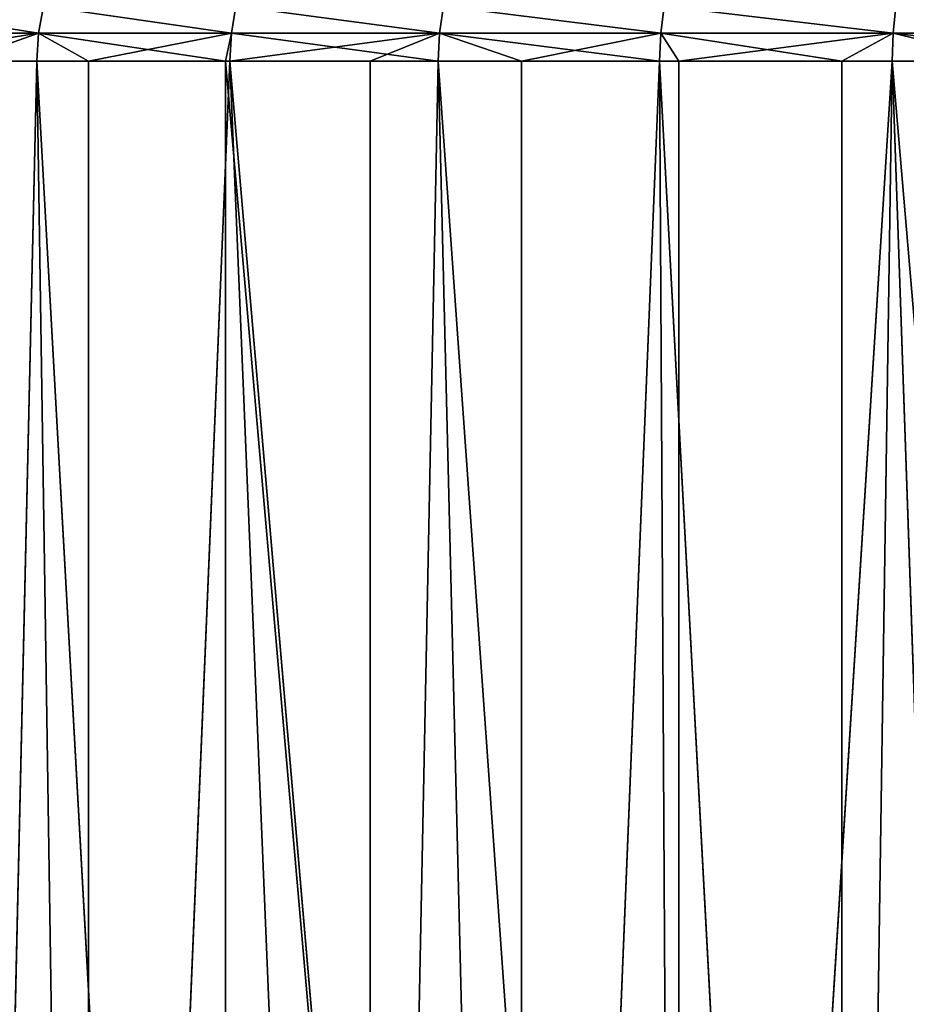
# Model space of a CAD drawing. Extents: x 1 to 179, y 3 to 406.
# Tile 214 of 256: x 60 to 74, y 326 to 341. Entities that reach past the tile are written whole.
import ezdxf

# ---------------------------------------------------------------- set-up
doc = ezdxf.new("R2010")
doc.units = 0
doc.header["$LTSCALE"] = 2.54
doc.layers.get('0').update_dxf_attribs({"color": 13, "linetype": 'CONTINUOUS'})

# ---------------------------------------------------------------- blocks, each defined once
blk = doc.blocks.new('OKR_G_Y_DOZOWNIK_STOJ_CY_T')
at = {"color": 0}
for p, q in [((60.711, 341.534, 222.347), (60.631, 341.106, 222.43)), ((60.711, 341.534, 222.347), (60.631, 341.106, 222.43)), ((60.711, 341.534, 161.354), (60.631, 341.106, 161.271)), ((60.711, 341.534, 161.354), (60.631, 341.106, 161.271)), ((63.741, 341.534, 224.973), (63.67, 341.106, 225.063)), ((63.741, 341.534, 224.973), (63.67, 341.106, 225.063)), ((63.741, 341.534, 158.728), (63.67, 341.106, 158.638)), ((63.741, 341.534, 158.728), (63.67, 341.106, 158.638)), ((66.946, 341.106, 227.396), (67.008, 341.534, 227.299)), ((66.946, 341.106, 227.396), (67.008, 341.534, 227.299)), ((67.008, 341.534, 156.402), (66.946, 341.106, 156.306)), ((67.008, 341.534, 156.402), (66.946, 341.106, 156.306)), ((70.48, 341.534, 229.304), (70.428, 341.106, 229.406)), ((70.48, 341.534, 229.304), (70.428, 341.106, 229.406)), ((70.48, 341.534, 154.397), (70.428, 341.106, 154.295)), ((70.48, 341.534, 154.397), (70.428, 341.106, 154.295)), ((74.128, 341.534, 230.97), (74.085, 341.106, 231.076)), ((74.128, 341.534, 230.97), (74.085, 341.106, 231.076)), ((74.128, 341.534, 152.731), (74.085, 341.106, 152.625)), ((74.128, 341.534, 152.731), (74.085, 341.106, 152.625)), ((57.857, 341.106, 219.52), (60.631, 341.106, 222.43)), ((57.857, 341.106, 219.52), (60.631, 341.106, 222.43)), ((57.857, 341.106, 164.181), (60.631, 341.106, 161.271)), ((57.857, 341.106, 164.181), (60.631, 341.106, 161.271)), ((59.389, 340.665, 162.45), (60.631, 341.106, 161.271)), ((59.389, 340.665, 162.45), (60.631, 341.106, 161.271)), ((60.605, 340.665, 161.243), (60.631, 341.106, 161.271)), ((60.631, 341.106, 222.43), (60.605, 340.665, 222.458)), ((60.631, 341.106, 222.43), (60.605, 340.665, 222.458)), ((60.605, 340.665, 161.243), (60.631, 341.106, 161.271)), ((60.631, 341.106, 161.271), (63.579, 340.665, 158.661)), ((61.421, 340.665, 223.216), (60.631, 341.106, 222.43)), ((61.421, 340.665, 223.216), (60.631, 341.106, 222.43)), ((63.67, 341.106, 225.063), (60.631, 341.106, 222.43)), ((63.67, 341.106, 225.063), (60.631, 341.106, 222.43)), ((60.631, 341.106, 161.271), (63.579, 340.665, 158.661)), ((60.631, 341.106, 161.271), (63.67, 341.106, 158.638)), ((60.631, 341.106, 161.271), (63.67, 341.106, 158.638)), ((63.67, 341.106, 225.063), (61.421, 340.665, 223.216)), ((63.67, 341.106, 225.063), (61.421, 340.665, 223.216)), ((63.579, 340.665, 158.661), (63.67, 341.106, 158.638)), ((63.579, 340.665, 158.661), (63.67, 341.106, 158.638)), ((63.646, 340.665, 225.094), (63.67, 341.106, 225.063)), ((63.646, 340.665, 225.094), (63.67, 341.106, 225.063)), ((63.646, 340.665, 225.094), (66.946, 341.106, 227.396)), ((63.646, 340.665, 225.094), (66.946, 341.106, 227.396)), ((63.67, 341.106, 158.638), (63.646, 340.665, 158.608)), ((63.67, 341.106, 158.638), (63.646, 340.665, 158.608)), ((63.67, 341.106, 225.063), (66.946, 341.106, 227.396)), ((63.67, 341.106, 225.063), (66.946, 341.106, 227.396)), ((66.946, 341.106, 156.306), (63.67, 341.106, 158.638)), ((66.946, 341.106, 156.306), (63.67, 341.106, 158.638)), ((65.855, 340.665, 226.717), (66.946, 341.106, 227.396)), ((65.855, 340.665, 226.717), (66.946, 341.106, 227.396)), ((66.925, 340.665, 156.273), (66.946, 341.106, 156.306)), ((66.946, 341.106, 227.396), (66.925, 340.665, 227.428)), ((66.946, 341.106, 227.396), (66.925, 340.665, 227.428)), ((66.925, 340.665, 156.273), (66.946, 341.106, 156.306)), ((66.946, 341.106, 156.306), (68.237, 340.665, 155.463)), ((70.428, 341.106, 229.406), (66.946, 341.106, 227.396)), ((70.428, 341.106, 229.406), (66.946, 341.106, 227.396)), ((70.428, 341.106, 154.295), (66.946, 341.106, 156.306)), ((70.428, 341.106, 154.295), (66.946, 341.106, 156.306)), ((66.946, 341.106, 156.306), (68.237, 340.665, 155.463)), ((70.428, 341.106, 154.295), (68.237, 340.665, 155.463)), ((70.428, 341.106, 154.295), (68.237, 340.665, 155.463)), ((70.41, 340.665, 154.261), (70.428, 341.106, 154.295)), ((70.428, 341.106, 229.406), (70.41, 340.665, 229.44)), ((70.428, 341.106, 229.406), (70.41, 340.665, 229.44)), ((70.41, 340.665, 154.261), (70.428, 341.106, 154.295)), ((70.428, 341.106, 154.295), (73.279, 340.665, 152.915)), ((70.715, 340.665, 229.596), (70.428, 341.106, 229.406)), ((70.715, 340.665, 229.596), (70.428, 341.106, 229.406)), ((74.085, 341.106, 231.076), (70.428, 341.106, 229.406)), ((74.085, 341.106, 231.076), (70.428, 341.106, 229.406)), ((70.428, 341.106, 154.295), (73.279, 340.665, 152.915)), ((70.428, 341.106, 154.295), (74.085, 341.106, 152.625)), ((70.428, 341.106, 154.295), (74.085, 341.106, 152.625)), ((74.085, 341.106, 231.076), (70.715, 340.665, 229.596)), ((74.085, 341.106, 231.076), (70.715, 340.665, 229.596)), ((73.279, 340.665, 152.915), (74.085, 341.106, 152.625)), ((73.279, 340.665, 152.915), (74.085, 341.106, 152.625)), ((74.071, 340.665, 231.112), (74.085, 341.106, 231.076)), ((74.071, 340.665, 231.112), (74.085, 341.106, 231.076)), ((74.085, 341.106, 152.625), (74.071, 340.665, 152.589)), ((74.085, 341.106, 152.625), (74.071, 340.665, 152.589)), ((75.916, 340.665, 231.802), (74.085, 341.106, 231.076)), ((75.916, 340.665, 231.802), (74.085, 341.106, 231.076)), ((77.885, 341.106, 232.392), (74.085, 341.106, 231.076)), ((77.885, 341.106, 232.392), (74.085, 341.106, 231.076)), ((77.885, 341.106, 151.31), (74.085, 341.106, 152.625)), ((77.885, 341.106, 151.31), (74.085, 341.106, 152.625)), ((60.605, 340.665, 222.458), (57.828, 340.665, 219.545)), ((60.605, 340.665, 222.458), (57.828, 340.665, 219.545)), ((59.389, 287.325, 162.45), (60.605, 340.665, 161.243)), ((59.389, 287.325, 162.45), (60.605, 340.665, 161.243)), ((59.389, 340.665, 162.45), (60.605, 340.665, 161.243)), ((59.389, 340.665, 162.45), (60.605, 340.665, 161.243)), ((63.579, 287.325, 158.661), (60.605, 340.665, 161.243)), ((60.605, 340.665, 161.243), (63.579, 340.665, 158.661)), ((63.579, 287.325, 158.661), (60.605, 340.665, 161.243)), ((61.421, 340.665, 223.216), (60.605, 340.665, 222.458)), ((60.605, 340.665, 222.458), (61.421, 287.325, 223.216)), ((60.605, 340.665, 222.458), (61.421, 287.325, 223.216)), ((60.605, 340.665, 161.243), (63.579, 340.665, 158.661)), ((61.421, 340.665, 223.216), (60.605, 340.665, 222.458)), ((61.421, 287.325, 223.216), (61.421, 340.665, 223.216)), ((61.421, 287.325, 223.216), (61.421, 340.665, 223.216)), ((61.421, 287.325, 223.216), (63.646, 340.665, 225.094)), ((63.646, 340.665, 225.094), (61.421, 340.665, 223.216)), ((61.421, 287.325, 223.216), (63.646, 340.665, 225.094)), ((63.646, 340.665, 225.094), (61.421, 340.665, 223.216)), ((68.237, 287.325, 155.463), (63.579, 340.665, 158.661)), ((63.579, 340.665, 158.661), (63.646, 340.665, 158.608)), ((68.237, 287.325, 155.463), (63.579, 340.665, 158.661)), ((63.579, 287.325, 158.661), (63.579, 340.665, 158.661)), ((63.579, 287.325, 158.661), (63.579, 340.665, 158.661)), ((63.579, 340.665, 158.661), (63.646, 340.665, 158.608)), ((63.646, 340.665, 158.608), (66.925, 340.665, 156.273)), ((68.237, 287.325, 155.463), (63.646, 340.665, 158.608)), ((68.237, 287.325, 155.463), (63.646, 340.665, 158.608)), ((65.855, 287.325, 226.717), (63.646, 340.665, 225.094)), ((65.855, 287.325, 226.717), (63.646, 340.665, 225.094)), ((65.855, 340.665, 226.717), (63.646, 340.665, 225.094)), ((65.855, 340.665, 226.717), (63.646, 340.665, 225.094)), ((63.646, 340.665, 158.608), (66.925, 340.665, 156.273)), ((65.855, 287.325, 226.717), (65.855, 340.665, 226.717)), ((65.855, 287.325, 226.717), (65.855, 340.665, 226.717)), ((65.855, 287.325, 226.717), (66.925, 340.665, 227.428)), ((66.925, 340.665, 227.428), (65.855, 340.665, 226.717)), ((65.855, 287.325, 226.717), (66.925, 340.665, 227.428)), ((66.925, 340.665, 227.428), (65.855, 340.665, 226.717)), ((66.925, 340.665, 156.273), (68.237, 287.325, 155.463)), ((66.925, 340.665, 156.273), (68.237, 287.325, 155.463)), ((66.925, 340.665, 156.273), (68.237, 340.665, 155.463)), ((70.715, 287.325, 229.596), (66.925, 340.665, 227.428)), ((70.715, 287.325, 229.596), (66.925, 340.665, 227.428)), ((70.41, 340.665, 229.44), (66.925, 340.665, 227.428)), ((66.925, 340.665, 156.273), (68.237, 340.665, 155.463)), ((70.41, 340.665, 229.44), (66.925, 340.665, 227.428)), ((68.237, 287.325, 155.463), (70.41, 340.665, 154.261)), ((68.237, 340.665, 155.463), (68.237, 287.325, 155.463)), ((68.237, 340.665, 155.463), (68.237, 287.325, 155.463)), ((68.237, 340.665, 155.463), (70.41, 340.665, 154.261)), ((68.237, 287.325, 155.463), (70.41, 340.665, 154.261)), ((68.237, 340.665, 155.463), (70.41, 340.665, 154.261)), ((70.41, 340.665, 154.261), (73.279, 287.325, 152.915)), ((70.41, 340.665, 154.261), (73.279, 287.325, 152.915)), ((70.41, 340.665, 154.261), (73.279, 340.665, 152.915)), ((70.715, 287.325, 229.596), (70.41, 340.665, 229.44)), ((70.715, 340.665, 229.596), (70.41, 340.665, 229.44)), ((70.715, 287.325, 229.596), (70.41, 340.665, 229.44)), ((70.41, 340.665, 154.261), (73.279, 340.665, 152.915)), ((70.715, 340.665, 229.596), (70.41, 340.665, 229.44)), ((74.071, 340.665, 231.112), (70.715, 287.325, 229.596)), ((74.071, 340.665, 231.112), (70.715, 287.325, 229.596)), ((74.071, 340.665, 231.112), (70.715, 340.665, 229.596)), ((70.715, 340.665, 229.596), (70.715, 287.325, 229.596)), ((70.715, 340.665, 229.596), (70.715, 287.325, 229.596)), ((74.071, 340.665, 231.112), (70.715, 340.665, 229.596)), ((73.279, 287.325, 152.915), (74.071, 340.665, 152.589)), ((73.279, 340.665, 152.915), (73.279, 287.325, 152.915)), ((73.279, 340.665, 152.915), (73.279, 287.325, 152.915)), ((73.279, 340.665, 152.915), (74.071, 340.665, 152.589)), ((73.279, 287.325, 152.915), (74.071, 340.665, 152.589)), ((73.279, 340.665, 152.915), (74.071, 340.665, 152.589)), ((74.071, 340.665, 152.589), (77.874, 340.665, 151.273)), ((75.916, 287.325, 231.802), (74.071, 340.665, 231.112)), ((75.916, 340.665, 231.802), (74.071, 340.665, 231.112)), ((75.916, 287.325, 231.802), (74.071, 340.665, 231.112)), ((75.916, 340.665, 231.802), (74.071, 340.665, 231.112)), ((74.071, 340.665, 152.589), (77.874, 340.665, 151.273))]:
    blk.add_line(p, q, dxfattribs=at)
mesh = blk.add_polyface(dxfattribs=at)
corners = [(60.711, 341.534, 222.347), (57.857, 341.106, 219.52), (60.631, 341.106, 222.43), (57.943, 341.534, 219.445)]
mesh.append_faces([[corners[k] for k in face] for face in [(0, 1, 2), (1, 0, 3)]], dxfattribs={"vtx0": -1, "color": 0})
mesh = blk.add_polyface(dxfattribs=at)
corners = [(57.943, 341.534, 164.256), (60.631, 341.106, 161.271), (57.857, 341.106, 164.181), (60.711, 341.534, 161.354)]
mesh.append_faces([[corners[k] for k in face] for face in [(0, 1, 2), (1, 0, 3)]], dxfattribs={"vtx0": -1, "color": 0})
mesh = blk.add_polyface(dxfattribs=at)
corners = [(63.67, 341.106, 225.063), (60.711, 341.534, 222.347), (60.631, 341.106, 222.43), (63.741, 341.534, 224.973)]
mesh.append_faces([[corners[k] for k in face] for face in [(0, 1, 2), (1, 0, 3)]], dxfattribs={"vtx0": -1, "color": 0})
mesh = blk.add_polyface(dxfattribs=at)
corners = [(60.711, 341.534, 161.354), (63.67, 341.106, 158.638), (60.631, 341.106, 161.271), (63.741, 341.534, 158.728)]
mesh.append_faces([[corners[k] for k in face] for face in [(0, 1, 2), (1, 0, 3)]], dxfattribs={"vtx0": -1, "color": 0})
mesh = blk.add_polyface(dxfattribs=at)
corners = [(66.946, 341.106, 227.396), (63.741, 341.534, 224.973), (63.67, 341.106, 225.063), (67.008, 341.534, 227.299)]
mesh.append_faces([[corners[k] for k in face] for face in [(0, 1, 2), (1, 0, 3)]], dxfattribs={"vtx0": -1, "color": 0})
mesh = blk.add_polyface(dxfattribs=at)
corners = [(63.741, 341.534, 158.728), (66.946, 341.106, 156.306), (63.67, 341.106, 158.638), (67.008, 341.534, 156.402)]
mesh.append_faces([[corners[k] for k in face] for face in [(0, 1, 2), (1, 0, 3)]], dxfattribs={"vtx0": -1, "color": 0})
mesh = blk.add_polyface(dxfattribs=at)
corners = [(70.428, 341.106, 229.406), (67.008, 341.534, 227.299), (66.946, 341.106, 227.396), (70.48, 341.534, 229.304)]
mesh.append_faces([[corners[k] for k in face] for face in [(0, 1, 2), (1, 0, 3)]], dxfattribs={"vtx0": -1, "color": 0})
mesh = blk.add_polyface(dxfattribs=at)
corners = [(67.008, 341.534, 156.402), (70.428, 341.106, 154.295), (66.946, 341.106, 156.306), (70.48, 341.534, 154.397)]
mesh.append_faces([[corners[k] for k in face] for face in [(0, 1, 2), (1, 0, 3)]], dxfattribs={"vtx0": -1, "color": 0})
mesh = blk.add_polyface(dxfattribs=at)
corners = [(74.085, 341.106, 231.076), (70.48, 341.534, 229.304), (70.428, 341.106, 229.406), (74.128, 341.534, 230.97)]
mesh.append_faces([[corners[k] for k in face] for face in [(0, 1, 2), (1, 0, 3)]], dxfattribs={"vtx0": -1, "color": 0})
mesh = blk.add_polyface(dxfattribs=at)
corners = [(70.48, 341.534, 154.397), (74.085, 341.106, 152.625), (70.428, 341.106, 154.295), (74.128, 341.534, 152.731)]
mesh.append_faces([[corners[k] for k in face] for face in [(0, 1, 2), (1, 0, 3)]], dxfattribs={"vtx0": -1, "color": 0})
mesh = blk.add_polyface(dxfattribs=at)
corners = [(77.885, 341.106, 232.392), (74.128, 341.534, 230.97), (74.085, 341.106, 231.076), (77.917, 341.534, 232.282)]
mesh.append_faces([[corners[k] for k in face] for face in [(0, 1, 2), (1, 0, 3)]], dxfattribs={"vtx0": -1, "color": 0})
mesh = blk.add_polyface(dxfattribs=at)
corners = [(74.128, 341.534, 152.731), (77.885, 341.106, 151.31), (74.085, 341.106, 152.625), (77.917, 341.534, 151.42)]
mesh.append_faces([[corners[k] for k in face] for face in [(0, 1, 2), (1, 0, 3)]], dxfattribs={"vtx0": -1, "color": 0})
mesh = blk.add_polyface(dxfattribs=at)
corners = [(60.631, 341.106, 222.43), (57.828, 340.665, 219.545), (60.605, 340.665, 222.458), (57.857, 341.106, 219.52)]
mesh.append_faces([[corners[k] for k in face] for face in [(0, 1, 2), (1, 0, 3)]], dxfattribs={"vtx0": -1, "color": 0})
mesh = blk.add_polyface(dxfattribs=at)
corners = [(60.631, 341.106, 161.271), (59.389, 340.665, 162.45), (57.857, 341.106, 164.181)]
mesh.append_faces([[corners[k] for k in face] for face in [(0, 1, 2)]], dxfattribs={"color": 0})
mesh = blk.add_polyface(dxfattribs=at)
corners = [(60.631, 341.106, 161.271), (60.605, 340.665, 161.243), (59.389, 340.665, 162.45)]
mesh.append_faces([[corners[k] for k in face] for face in [(0, 1, 2)]], dxfattribs={"color": 0})
mesh = blk.add_polyface(dxfattribs=at)
corners = [(63.579, 340.665, 158.661), (60.605, 340.665, 161.243), (60.631, 341.106, 161.271)]
mesh.append_faces([[corners[k] for k in face] for face in [(0, 1, 2)]], dxfattribs={"color": 0})
mesh = blk.add_polyface(dxfattribs=at)
corners = [(61.421, 340.665, 223.216), (60.631, 341.106, 222.43), (60.605, 340.665, 222.458)]
mesh.append_faces([[corners[k] for k in face] for face in [(0, 1, 2)]], dxfattribs={"color": 0})
mesh = blk.add_polyface(dxfattribs=at)
corners = [(63.67, 341.106, 225.063), (60.631, 341.106, 222.43), (61.421, 340.665, 223.216)]
mesh.append_faces([[corners[k] for k in face] for face in [(0, 1, 2)]], dxfattribs={"color": 0})
mesh = blk.add_polyface(dxfattribs=at)
corners = [(63.67, 341.106, 158.638), (63.579, 340.665, 158.661), (60.631, 341.106, 161.271)]
mesh.append_faces([[corners[k] for k in face] for face in [(0, 1, 2)]], dxfattribs={"color": 0})
mesh = blk.add_polyface(dxfattribs=at)
corners = [(63.67, 341.106, 225.063), (61.421, 340.665, 223.216), (63.646, 340.665, 225.094)]
mesh.append_faces([[corners[k] for k in face] for face in [(0, 1, 2)]], dxfattribs={"color": 0})
mesh = blk.add_polyface(dxfattribs=at)
corners = [(63.67, 341.106, 158.638), (63.646, 340.665, 158.608), (63.579, 340.665, 158.661)]
mesh.append_faces([[corners[k] for k in face] for face in [(0, 1, 2)]], dxfattribs={"color": 0})
mesh = blk.add_polyface(dxfattribs=at)
corners = [(66.946, 341.106, 227.396), (63.67, 341.106, 225.063), (63.646, 340.665, 225.094)]
mesh.append_faces([[corners[k] for k in face] for face in [(0, 1, 2)]], dxfattribs={"color": 0})
mesh = blk.add_polyface(dxfattribs=at)
corners = [(66.946, 341.106, 227.396), (63.646, 340.665, 225.094), (65.855, 340.665, 226.717)]
mesh.append_faces([[corners[k] for k in face] for face in [(0, 1, 2)]], dxfattribs={"color": 0})
mesh = blk.add_polyface(dxfattribs=at)
corners = [(63.67, 341.106, 158.638), (66.925, 340.665, 156.273), (63.646, 340.665, 158.608), (66.946, 341.106, 156.306)]
mesh.append_faces([[corners[k] for k in face] for face in [(0, 1, 2), (1, 0, 3)]], dxfattribs={"vtx0": -1, "color": 0})
mesh = blk.add_polyface(dxfattribs=at)
corners = [(66.946, 341.106, 227.396), (65.855, 340.665, 226.717), (66.925, 340.665, 227.428)]
mesh.append_faces([[corners[k] for k in face] for face in [(0, 1, 2)]], dxfattribs={"color": 0})
mesh = blk.add_polyface(dxfattribs=at)
corners = [(68.237, 340.665, 155.463), (66.925, 340.665, 156.273), (66.946, 341.106, 156.306)]
mesh.append_faces([[corners[k] for k in face] for face in [(0, 1, 2)]], dxfattribs={"color": 0})
mesh = blk.add_polyface(dxfattribs=at)
corners = [(70.41, 340.665, 229.44), (66.946, 341.106, 227.396), (66.925, 340.665, 227.428), (70.428, 341.106, 229.406)]
mesh.append_faces([[corners[k] for k in face] for face in [(0, 1, 2), (1, 0, 3)]], dxfattribs={"vtx0": -1, "color": 0})
mesh = blk.add_polyface(dxfattribs=at)
corners = [(70.428, 341.106, 154.295), (68.237, 340.665, 155.463), (66.946, 341.106, 156.306)]
mesh.append_faces([[corners[k] for k in face] for face in [(0, 1, 2)]], dxfattribs={"color": 0})
mesh = blk.add_polyface(dxfattribs=at)
corners = [(70.428, 341.106, 154.295), (70.41, 340.665, 154.261), (68.237, 340.665, 155.463)]
mesh.append_faces([[corners[k] for k in face] for face in [(0, 1, 2)]], dxfattribs={"color": 0})
mesh = blk.add_polyface(dxfattribs=at)
corners = [(73.279, 340.665, 152.915), (70.41, 340.665, 154.261), (70.428, 341.106, 154.295)]
mesh.append_faces([[corners[k] for k in face] for face in [(0, 1, 2)]], dxfattribs={"color": 0})
mesh = blk.add_polyface(dxfattribs=at)
corners = [(70.715, 340.665, 229.596), (70.428, 341.106, 229.406), (70.41, 340.665, 229.44)]
mesh.append_faces([[corners[k] for k in face] for face in [(0, 1, 2)]], dxfattribs={"color": 0})
mesh = blk.add_polyface(dxfattribs=at)
corners = [(74.085, 341.106, 231.076), (70.428, 341.106, 229.406), (70.715, 340.665, 229.596)]
mesh.append_faces([[corners[k] for k in face] for face in [(0, 1, 2)]], dxfattribs={"color": 0})
mesh = blk.add_polyface(dxfattribs=at)
corners = [(74.085, 341.106, 152.625), (73.279, 340.665, 152.915), (70.428, 341.106, 154.295)]
mesh.append_faces([[corners[k] for k in face] for face in [(0, 1, 2)]], dxfattribs={"color": 0})
mesh = blk.add_polyface(dxfattribs=at)
corners = [(74.085, 341.106, 231.076), (70.715, 340.665, 229.596), (74.071, 340.665, 231.112)]
mesh.append_faces([[corners[k] for k in face] for face in [(0, 1, 2)]], dxfattribs={"color": 0})
mesh = blk.add_polyface(dxfattribs=at)
corners = [(74.085, 341.106, 152.625), (74.071, 340.665, 152.589), (73.279, 340.665, 152.915)]
mesh.append_faces([[corners[k] for k in face] for face in [(0, 1, 2)]], dxfattribs={"color": 0})
mesh = blk.add_polyface(dxfattribs=at)
corners = [(75.916, 340.665, 231.802), (74.085, 341.106, 231.076), (74.071, 340.665, 231.112)]
mesh.append_faces([[corners[k] for k in face] for face in [(0, 1, 2)]], dxfattribs={"color": 0})
mesh = blk.add_polyface(dxfattribs=at)
corners = [(74.085, 341.106, 152.625), (77.874, 340.665, 151.273), (74.071, 340.665, 152.589), (77.885, 341.106, 151.31)]
mesh.append_faces([[corners[k] for k in face] for face in [(0, 1, 2), (1, 0, 3)]], dxfattribs={"vtx0": -1, "color": 0})
mesh = blk.add_polyface(dxfattribs=at)
corners = [(77.885, 341.106, 232.392), (74.085, 341.106, 231.076), (75.916, 340.665, 231.802)]
mesh.append_faces([[corners[k] for k in face] for face in [(0, 1, 2)]], dxfattribs={"color": 0})
mesh = blk.add_polyface(dxfattribs=at)
corners = [(57.828, 340.665, 219.545), (57.493, 287.325, 219.155), (61.421, 287.325, 223.216)]
mesh.append_faces([[corners[k] for k in face] for face in [(0, 1, 2)]], dxfattribs={"color": 0})
mesh = blk.add_polyface(dxfattribs=at)
corners = [(57.828, 340.665, 219.545), (61.421, 287.325, 223.216), (60.605, 340.665, 222.458)]
mesh.append_faces([[corners[k] for k in face] for face in [(0, 1, 2)]], dxfattribs={"color": 0})
mesh = blk.add_polyface(dxfattribs=at)
corners = [(63.579, 287.325, 158.661), (59.389, 287.325, 162.45), (60.605, 340.665, 161.243)]
mesh.append_faces([[corners[k] for k in face] for face in [(0, 1, 2)]], dxfattribs={"color": 0})
mesh = blk.add_polyface(dxfattribs=at)
corners = [(60.605, 340.665, 161.243), (59.389, 287.325, 162.45), (59.389, 340.665, 162.45)]
mesh.append_faces([[corners[k] for k in face] for face in [(0, 1, 2)]], dxfattribs={"color": 0})
mesh = blk.add_polyface(dxfattribs=at)
corners = [(63.579, 287.325, 158.661), (60.605, 340.665, 161.243), (63.579, 340.665, 158.661)]
mesh.append_faces([[corners[k] for k in face] for face in [(0, 1, 2)]], dxfattribs={"color": 0})
mesh = blk.add_polyface(dxfattribs=at)
corners = [(61.421, 340.665, 223.216), (60.605, 340.665, 222.458), (61.421, 287.325, 223.216)]
mesh.append_faces([[corners[k] for k in face] for face in [(0, 1, 2)]], dxfattribs={"color": 0})
mesh = blk.add_polyface(dxfattribs=at)
corners = [(63.646, 340.665, 225.094), (61.421, 340.665, 223.216), (61.421, 287.325, 223.216)]
mesh.append_faces([[corners[k] for k in face] for face in [(0, 1, 2)]], dxfattribs={"color": 0})
mesh = blk.add_polyface(dxfattribs=at)
corners = [(65.855, 287.325, 226.717), (63.646, 340.665, 225.094), (61.421, 287.325, 223.216)]
mesh.append_faces([[corners[k] for k in face] for face in [(0, 1, 2)]], dxfattribs={"color": 0})
mesh = blk.add_polyface(dxfattribs=at)
corners = [(68.237, 287.325, 155.463), (63.579, 340.665, 158.661), (63.646, 340.665, 158.608)]
mesh.append_faces([[corners[k] for k in face] for face in [(0, 1, 2)]], dxfattribs={"color": 0})
mesh = blk.add_polyface(dxfattribs=at)
corners = [(68.237, 287.325, 155.463), (63.579, 287.325, 158.661), (63.579, 340.665, 158.661)]
mesh.append_faces([[corners[k] for k in face] for face in [(0, 1, 2)]], dxfattribs={"color": 0})
mesh = blk.add_polyface(dxfattribs=at)
corners = [(68.237, 287.325, 155.463), (63.646, 340.665, 158.608), (66.925, 340.665, 156.273)]
mesh.append_faces([[corners[k] for k in face] for face in [(0, 1, 2)]], dxfattribs={"color": 0})
mesh = blk.add_polyface(dxfattribs=at)
corners = [(65.855, 340.665, 226.717), (63.646, 340.665, 225.094), (65.855, 287.325, 226.717)]
mesh.append_faces([[corners[k] for k in face] for face in [(0, 1, 2)]], dxfattribs={"color": 0})
mesh = blk.add_polyface(dxfattribs=at)
corners = [(66.925, 340.665, 227.428), (65.855, 340.665, 226.717), (65.855, 287.325, 226.717)]
mesh.append_faces([[corners[k] for k in face] for face in [(0, 1, 2)]], dxfattribs={"color": 0})
mesh = blk.add_polyface(dxfattribs=at)
corners = [(70.715, 287.325, 229.596), (66.925, 340.665, 227.428), (65.855, 287.325, 226.717)]
mesh.append_faces([[corners[k] for k in face] for face in [(0, 1, 2)]], dxfattribs={"color": 0})
mesh = blk.add_polyface(dxfattribs=at)
corners = [(68.237, 287.325, 155.463), (66.925, 340.665, 156.273), (68.237, 340.665, 155.463)]
mesh.append_faces([[corners[k] for k in face] for face in [(0, 1, 2)]], dxfattribs={"color": 0})
mesh = blk.add_polyface(dxfattribs=at)
corners = [(70.715, 287.325, 229.596), (70.41, 340.665, 229.44), (66.925, 340.665, 227.428)]
mesh.append_faces([[corners[k] for k in face] for face in [(0, 1, 2)]], dxfattribs={"color": 0})
mesh = blk.add_polyface(dxfattribs=at)
corners = [(73.279, 287.325, 152.915), (68.237, 287.325, 155.463), (70.41, 340.665, 154.261)]
mesh.append_faces([[corners[k] for k in face] for face in [(0, 1, 2)]], dxfattribs={"color": 0})
mesh = blk.add_polyface(dxfattribs=at)
corners = [(70.41, 340.665, 154.261), (68.237, 287.325, 155.463), (68.237, 340.665, 155.463)]
mesh.append_faces([[corners[k] for k in face] for face in [(0, 1, 2)]], dxfattribs={"color": 0})
mesh = blk.add_polyface(dxfattribs=at)
corners = [(73.279, 287.325, 152.915), (70.41, 340.665, 154.261), (73.279, 340.665, 152.915)]
mesh.append_faces([[corners[k] for k in face] for face in [(0, 1, 2)]], dxfattribs={"color": 0})
mesh = blk.add_polyface(dxfattribs=at)
corners = [(70.715, 340.665, 229.596), (70.41, 340.665, 229.44), (70.715, 287.325, 229.596)]
mesh.append_faces([[corners[k] for k in face] for face in [(0, 1, 2)]], dxfattribs={"color": 0})
mesh = blk.add_polyface(dxfattribs=at)
corners = [(75.916, 287.325, 231.802), (74.071, 340.665, 231.112), (70.715, 287.325, 229.596)]
mesh.append_faces([[corners[k] for k in face] for face in [(0, 1, 2)]], dxfattribs={"color": 0})
mesh = blk.add_polyface(dxfattribs=at)
corners = [(74.071, 340.665, 231.112), (70.715, 340.665, 229.596), (70.715, 287.325, 229.596)]
mesh.append_faces([[corners[k] for k in face] for face in [(0, 1, 2)]], dxfattribs={"color": 0})
mesh = blk.add_polyface(dxfattribs=at)
corners = [(74.071, 340.665, 152.589), (78.616, 287.325, 151.062), (73.279, 287.325, 152.915), (77.874, 340.665, 151.273)]
mesh.append_faces([[corners[k] for k in face] for face in [(0, 1, 2), (1, 0, 3)]], dxfattribs={"vtx0": -1, "color": 0})
mesh = blk.add_polyface(dxfattribs=at)
corners = [(74.071, 340.665, 152.589), (73.279, 287.325, 152.915), (73.279, 340.665, 152.915)]
mesh.append_faces([[corners[k] for k in face] for face in [(0, 1, 2)]], dxfattribs={"color": 0})
mesh = blk.add_polyface(dxfattribs=at)
corners = [(75.916, 340.665, 231.802), (74.071, 340.665, 231.112), (75.916, 287.325, 231.802)]
mesh.append_faces([[corners[k] for k in face] for face in [(0, 1, 2)]], dxfattribs={"color": 0})

msp = doc.modelspace()

# ---------------------------------------------------------------- block references
at = {"color": 0}
msp.add_blockref('OKR_G_Y_DOZOWNIK_STOJ_CY_T', (0, 0), dxfattribs=at)

doc.saveas('drawing.dxf')
